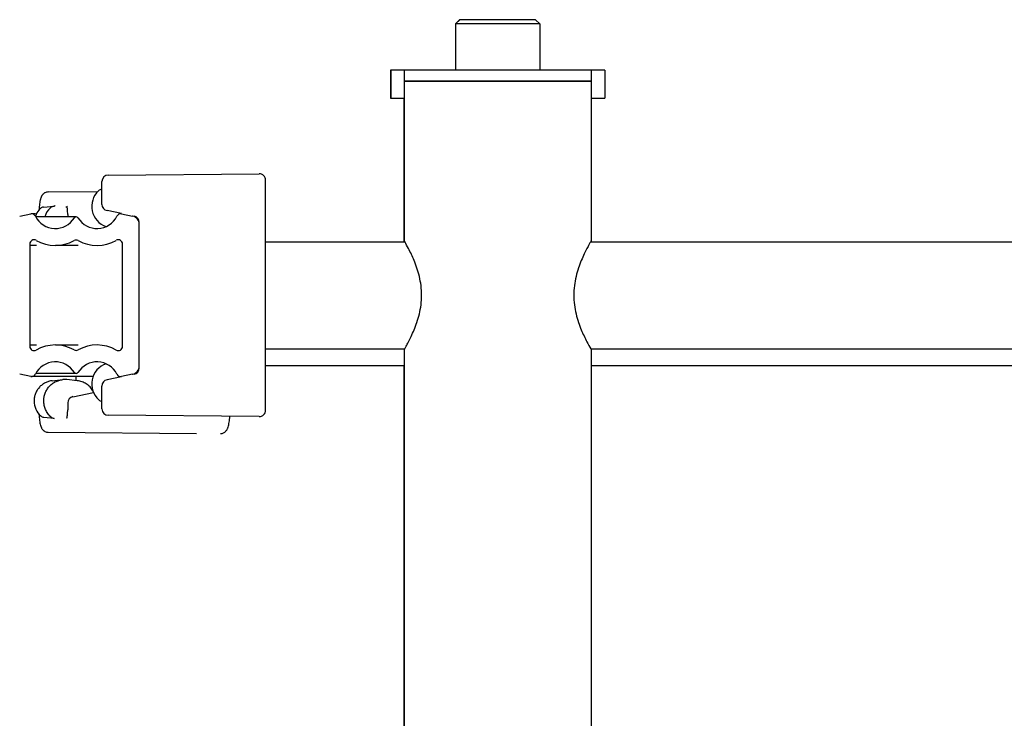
# Model space of a CAD drawing. Header units: inches. Extents: x 0 to 88, y 0 to 68.
# Tile 19 of 22: x 69.6 to 74.2, y 8.5 to 11.7. Entities that reach past the tile are written whole.
import ezdxf

# ---------------------------------------------------------------- set-up
doc = ezdxf.new("R2010")
doc.units = ezdxf.units.IN
doc.header["$LTSCALE"] = 4.84
doc.header["$MEASUREMENT"] = 0
for name, color, linetype in [('206383_X26128_1_BL20', 7, 'CONTINUOUS'), ('206383_X26128_1_BL35', 7, 'CONTINUOUS'), ('206385_0_875OD_1_BL15', 7, 'CONTINUOUS'), ('206385_0_875OD_1_BL17', 7, 'CONTINUOUS'), ('206385_0_875OD_1_BL18', 7, 'CONTINUOUS'), ('206386_1_BL59', 7, 'CONTINUOUS'), ('206397_206397_1_BL21', 7, 'CONTINUOUS'), ('206397_206397_1_BL31', 7, 'CONTINUOUS'), ('207138_WW_12_1_BL11', 7, 'CONTINUOUS'), ('234013M_1_BL48', 7, 'CONTINUOUS'), ('911_709_91090A107_1_BL38', 7, 'CONTINUOUS'), ('911_710_911_710_1_BL14', 7, 'CONTINUOUS'), ('911_710_911_710_1_BL37', 7, 'CONTINUOUS'), ('9206XXM_920614M_1_BL16', 7, 'CONTINUOUS'), ('9206XXM_920614M_1_BL39', 7, 'CONTINUOUS')]:
    doc.layers.add(name, color=color, linetype=linetype)

# ---------------------------------------------------------------- blocks, each defined once
blk = doc.blocks.new('207138_WW_12_1_BL11', base_point=(42.9923, 30.181))
at = {"layer": '207138_WW_12_1_BL11', "color": 7, "linetype": 'CONTINUOUS'}
for p, q in [((69.5918, 10.7991), (69.6444, 10.81)), ((69.665, 10.8102), (69.6474, 10.8102)), ((69.855, 10.796), (69.6671, 10.796)), ((70.0681, 10.8098), (70.1197, 10.7991)), ((70.151, 10.0992), (70.151, 10.7605)), ((69.6392, 10.6691), (69.6392, 10.1907)), ((69.6696, 10.6626), (69.6392, 10.6626)), ((69.8652, 10.6626), (69.7584, 10.6626)), ((70.0723, 10.1907), (70.0723, 10.6691)), ((69.6696, 10.1971), (69.6392, 10.1971)), ((69.8652, 10.1971), (69.7584, 10.1971)), ((69.6434, 10.05), (69.5918, 10.0607)), ((69.9348, 10.0495), (69.6474, 10.0495)), ((69.8557, 10.0637), (69.6668, 10.0637)), ((70.1197, 10.0607), (70.0671, 10.0497))]:
    blk.add_line(p, q, dxfattribs=at)
for centre, radius, start, end in [((69.6474, 10.7905), 0.0197, 26.3933, 101.7505), ((69.7584, 10.8456), 0.1042, 206.3933, 328.5989), ((69.8557, 10.7862), 0.00984, 31.4011, 148.5989), ((69.9531, 10.8456), 0.1042, 211.4011, 333.6067), ((70.0641, 10.7905), 0.0197, 78.2495, 153.6067), ((70.1116, 10.7605), 0.0394, 0, 78.2495), ((69.6589, 10.6691), 0.0197, 60.5928, 180), ((69.7584, 10.8456), 0.183, 240.5928, 298.7128), ((69.8557, 10.6679), 0.0197, 61.2872, 118.7128), ((69.9531, 10.8456), 0.183, 241.2872, 299.4072), ((70.0526, 10.6691), 0.0197, 0, 119.4072), ((69.6589, 10.1907), 0.0197, 180, 299.4072), ((69.7584, 10.0142), 0.183, 61.2872, 119.4072), ((69.8557, 10.1919), 0.0197, 241.2872, 298.7128), ((69.9531, 10.0142), 0.183, 60.5928, 118.7128), ((70.0526, 10.1907), 0.0197, 240.5928, 360), ((69.7584, 10.0142), 0.1042, 31.4011, 153.6067), ((69.9531, 10.0142), 0.1042, 26.3933, 148.5989), ((70.1116, 10.0992), 0.0394, 281.7505, 360), ((69.6474, 10.0692), 0.0197, 258.2495, 333.6067), ((69.8557, 10.0736), 0.00984, 211.4011, 328.5989), ((70.0641, 10.0692), 0.0197, 206.3933, 281.7505)]:
    blk.add_arc(centre, radius, start, end, dxfattribs=at)
blk = doc.blocks.new('911_710_911_710_1_BL14', base_point=(44.0478, 31.9886))
at = {"layer": '911_710_911_710_1_BL14', "color": 7, "linetype": 'CONTINUOUS'}
for p, q in [((71.3263, 11.4809), (71.3253, 11.4809)), ((71.3253, 11.4809), (71.3253, 11.3509)), ((71.3253, 11.3509), (71.3262, 11.3509))]:
    blk.add_line(p, q, dxfattribs=at)
blk = doc.blocks.new('206385_0_875OD_1_BL15', base_point=(44.1098, 8.2534))
at = {"layer": '206385_0_875OD_1_BL15', "color": 7, "linetype": 'CONTINUOUS'}
for p, q in [((71.3878, 11.3509), (71.3878, 10.6799)), ((71.3878, 10.1009), (71.3878, 8.2949))]:
    blk.add_line(p, q, dxfattribs=at)
blk = doc.blocks.new('9206XXM_920614M_1_BL16', base_point=(44.5477, 31.9025))
at = {"layer": '9206XXM_920614M_1_BL16', "color": 7, "linetype": 'CONTINUOUS'}
for p, q in [((71.6481, 11.7171), (71.6284, 11.6974)), ((71.6292, 11.6974), (71.6284, 11.6974)), ((71.6284, 11.6974), (71.6284, 11.4809)), ((71.6492, 11.7171), (71.6481, 11.7171)), ((72.0032, 11.7171), (72.0229, 11.6974))]:
    blk.add_line(p, q, dxfattribs=at)
blk = doc.blocks.new('206385_0_875OD_1_BL17', base_point=(49.6521, 8.2534))
at = {"layer": '206385_0_875OD_1_BL17', "color": 7, "linetype": 'CONTINUOUS'}
for p, q in [((71.3886, 10.6849), (71.3886, 10.6799)), ((72.2636, 10.6849), (72.2636, 10.6799))]:
    blk.add_line(p, q, dxfattribs=at)
blk = doc.blocks.new('206385_0_875OD_1_BL18', base_point=(52.1845, 8.3324))
at = {"layer": '206385_0_875OD_1_BL18', "color": 7, "linetype": 'CONTINUOUS'}
for p, q in [((72.2635, 11.4299), (71.3885, 11.4299)), ((71.3885, 11.4299), (71.3885, 10.6849)), ((72.2635, 11.4299), (72.2635, 10.6849)), ((71.3898, 10.6826), (71.3885, 10.6849)), ((71.3914, 10.68), (71.3898, 10.6826)), ((72.2635, 10.6849), (72.2607, 10.6801)), ((71.3885, 10.1749), (71.3913, 10.1797)), ((71.3885, 10.1749), (71.3885, 8.2949)), ((72.2607, 10.1798), (72.2622, 10.1772)), ((72.2622, 10.1772), (72.2635, 10.1749)), ((72.2635, 10.1749), (72.2635, 8.2873))]:
    blk.add_line(p, q, dxfattribs=at)
for points, knots in [([(71.4705, 10.4299), (71.4705, 10.4448), (71.4686, 10.4743), (71.4608, 10.5168), (71.4494, 10.556), (71.4327, 10.5999), (71.4132, 10.6409), (71.3974, 10.6695), (71.3914, 10.68)], [0, 0, 0, 0, 0.168892, 0.332839, 0.487692, 0.630044, 0.863398, 1, 1, 1, 1]), ([(72.2607, 10.6801), (72.2584, 10.6759), (72.2524, 10.6654), (72.2422, 10.6465), (72.2297, 10.6215), (72.216, 10.5912), (72.2027, 10.5561), (72.1913, 10.5169), (72.1834, 10.4743), (72.1815, 10.4448), (72.1815, 10.4299)], [0, 0, 0, 0, 0.05375, 0.136258, 0.243067, 0.369595, 0.511976, 0.666924, 0.830975, 1, 1, 1, 1]), ([(71.3913, 10.1797), (71.3937, 10.1838), (71.3996, 10.1943), (71.4099, 10.2132), (71.4224, 10.2382), (71.436, 10.2685), (71.4493, 10.3036), (71.4607, 10.3429), (71.4686, 10.3854), (71.4705, 10.4149), (71.4705, 10.4299)], [0, 0, 0, 0, 0.05375, 0.136258, 0.243067, 0.369595, 0.511976, 0.666924, 0.830975, 1, 1, 1, 1]), ([(72.1815, 10.4299), (72.1815, 10.4149), (72.1834, 10.3855), (72.1913, 10.343), (72.2027, 10.3038), (72.2193, 10.2599), (72.2388, 10.2189), (72.2547, 10.1903), (72.2607, 10.1798)], [0, 0, 0, 0, 0.168892, 0.332839, 0.487692, 0.630044, 0.863398, 1, 1, 1, 1])]:
    blk.add_open_spline(points, degree=3, knots=knots, dxfattribs=at)
blk = doc.blocks.new('206383_X26128_1_BL20', base_point=(45.5942, 30.3296))
at = {"layer": '206383_X26128_1_BL20', "color": 7, "linetype": 'CONTINUOUS'}
for p, q in [((69.7243, 10.9121), (69.9566, 10.9142)), ((69.8127, 10.8453), (69.8125, 10.846)), ((69.8161, 10.8069), (69.8161, 10.796)), ((69.8536, 10.0495), (69.8536, 10.0312)), ((69.8401, 9.9557), (69.9365, 9.9757)), ((69.8161, 9.9264), (69.8161, 9.8949)), ((69.7243, 9.7896), (70.4186, 9.7835))]:
    blk.add_line(p, q, dxfattribs=at)
for centre, radius, start, end in [((69.8461, 9.9264), 0.03, 101.694, 179.9961), ((70.4189, 9.8159), 0.0325, 269.4923, 270)]:
    blk.add_arc(centre, radius, start, end, dxfattribs=at)
for points, knots in [([(69.7243, 10.9121), (69.7219, 10.9121), (69.7169, 10.9115), (69.7111, 10.9094), (69.707, 10.907), (69.7041, 10.9049), (69.7016, 10.9027), (69.6993, 10.9003), (69.6974, 10.8979), (69.6957, 10.8954), (69.6943, 10.8929), (69.693, 10.8904), (69.6919, 10.8879), (69.6906, 10.8846), (69.6892, 10.8803), (69.6878, 10.8749), (69.6861, 10.8671), (69.6844, 10.8564), (69.6829, 10.8426), (69.6823, 10.8329), (69.682, 10.8278)], [0, 0, 0, 0, 0.071406, 0.141642, 0.176119, 0.209773, 0.24243, 0.273882, 0.303908, 0.332626, 0.360212, 0.386803, 0.412703, 0.438266, 0.489594, 0.542512, 0.598189, 0.719587, 0.854398, 1, 1, 1, 1]), ([(69.8161, 10.8069), (69.8161, 10.811), (69.816, 10.817), (69.8156, 10.8248), (69.8151, 10.8302), (69.8146, 10.8351), (69.814, 10.8394), (69.8134, 10.8427), (69.813, 10.8446), (69.8127, 10.8453)], [0, 0, 0, 0, 0.31644, 0.467129, 0.608573, 0.737362, 0.849457, 0.939605, 1, 1, 1, 1]), ([(69.8126, 9.8558), (69.8126, 9.8558), (69.8125, 9.8557), (69.8126, 9.8559), (69.8126, 9.8561), (69.8128, 9.8565), (69.8129, 9.8569), (69.813, 9.8576), (69.8132, 9.8583), (69.8134, 9.8591), (69.8136, 9.86), (69.8138, 9.8614), (69.8141, 9.8633), (69.8145, 9.8658), (69.8148, 9.8685), (69.8151, 9.8714), (69.8154, 9.8744), (69.8156, 9.8776), (69.8159, 9.8821), (69.8161, 9.8879), (69.8161, 9.8925), (69.8161, 9.8949)], [0, 0, 0, 0, 0.002739, 0.004556, 0.010578, 0.020393, 0.033589, 0.049786, 0.068721, 0.090159, 0.113865, 0.13962, 0.196673, 0.260243, 0.329349, 0.40323, 0.481167, 0.562506, 0.646683, 0.82127, 1, 1, 1, 1]), ([(69.682, 9.8741), (69.6823, 9.869), (69.6829, 9.8593), (69.6844, 9.8454), (69.6864, 9.8329), (69.6886, 9.8233), (69.6906, 9.8172), (69.6919, 9.8139), (69.693, 9.8114), (69.6942, 9.8089), (69.6962, 9.8055), (69.6986, 9.8022), (69.7016, 9.7991), (69.7041, 9.7968), (69.707, 9.7948), (69.7111, 9.7924), (69.7169, 9.7903), (69.7219, 9.7896), (69.7243, 9.7896)], [0, 0, 0, 0, 0.145664, 0.280561, 0.402035, 0.51067, 0.561965, 0.587558, 0.613491, 0.640048, 0.667532, 0.726318, 0.757693, 0.790322, 0.823964, 0.858399, 0.928657, 1, 1, 1, 1]), ([(70.5309, 9.7835), (70.5333, 9.7835), (70.5382, 9.784), (70.545, 9.7864), (70.5509, 9.79), (70.5557, 9.7944), (70.5594, 9.7992), (70.5622, 9.804), (70.5644, 9.8089), (70.5668, 9.8155), (70.5691, 9.8246), (70.5713, 9.8364), (70.5729, 9.8496), (70.5737, 9.8588), (70.574, 9.8636)], [0, 0, 0, 0, 0.072502, 0.143746, 0.212808, 0.277889, 0.337696, 0.392875, 0.445031, 0.496482, 0.604011, 0.723226, 0.85576, 1, 1, 1, 1])]:
    blk.add_open_spline(points, degree=3, knots=knots, dxfattribs=at)
blk = doc.blocks.new('206397_206397_1_BL21', base_point=(45.4856, 29.9751))
at = {"layer": '206397_206397_1_BL21', "color": 7, "linetype": 'CONTINUOUS'}
for p, q in [((69.6905, 10.8364), (69.6885, 10.8346)), ((69.7035, 10.8417), (69.7524, 10.8466)), ((69.8072, 10.8417), (69.807, 10.8417)), ((69.8085, 10.8415), (69.8073, 10.8416)), ((69.7443, 10.0305), (69.793, 10.0354)), ((69.8612, 10.0305), (69.8125, 10.0354)), ((69.69, 9.8657), (69.6919, 9.8641)), ((69.7536, 9.8541), (69.7046, 9.859))]:
    blk.add_line(p, q, dxfattribs=at)
for points in [[(69.7035, 10.8417), (69.7011, 10.8413), (69.6982, 10.8405), (69.6955, 10.8394), (69.6929, 10.838), (69.6905, 10.8364)], [(69.6919, 9.8641), (69.6942, 9.8625), (69.6968, 9.8612), (69.6995, 9.8601), (69.7024, 9.8594), (69.7046, 9.859)]]:
    blk.add_lwpolyline(points, dxfattribs=at)
for centre, radius, start, end in [((69.7545, 10.7661), 0.0952, 139.6245, 159.8148), ((69.7541, 10.7664), 0.0947, 133.8832, 139.6254), ((69.8045, 10.7663), 0.1002, 133.8844, 162.7565), ((69.7554, 10.8175), 0.0292, 84.2492, 95.7456), ((69.8027, 9.939), 0.0969, 84.2272, 95.7728), ((69.7547, 9.9358), 0.0954, 179.9518, 227.3402), ((69.7566, 9.8833), 0.0293, 227.3716, 264.17)]:
    blk.add_arc(centre, radius, start, end, dxfattribs=at)
for points, knots in [([(69.7351, 10.8385), (69.7362, 10.8397), (69.7388, 10.8417), (69.743, 10.8442), (69.7476, 10.8458), (69.7508, 10.8464), (69.7524, 10.8466)], [0, 0, 0, 0, 0.250691, 0.500976, 0.750622, 1, 1, 1, 1]), ([(69.7042, 9.9359), (69.7042, 9.942), (69.7054, 9.9543), (69.7103, 9.972), (69.7184, 9.9886), (69.7293, 10.0034), (69.7427, 10.0159), (69.7581, 10.0257), (69.775, 10.0324), (69.787, 10.0348), (69.793, 10.0354)], [0, 0, 0, 0, 0.125871, 0.251625, 0.377138, 0.502343, 0.627199, 0.751718, 0.875953, 1, 1, 1, 1]), ([(69.7443, 10.0305), (69.7385, 10.0299), (69.7271, 10.0276), (69.7108, 10.0212), (69.6961, 10.0118), (69.6832, 9.9999), (69.6728, 9.9859), (69.6651, 9.9702), (69.6604, 9.9533), (69.6593, 9.9417), (69.6593, 9.9359)], [0, 0, 0, 0, 0.12479, 0.24962, 0.374513, 0.499478, 0.624524, 0.749634, 0.874808, 1, 1, 1, 1]), ([(69.9339, 9.9828), (69.932, 9.9861), (69.9279, 9.9924), (69.9207, 10.0012), (69.9125, 10.0089), (69.9034, 10.0157), (69.8936, 10.0213), (69.8832, 10.0257), (69.8724, 10.0289), (69.8649, 10.0301), (69.8612, 10.0305)], [0, 0, 0, 0, 0.125161, 0.25027, 0.375329, 0.500338, 0.625304, 0.750229, 0.875125, 1, 1, 1, 1]), ([(69.7367, 9.8617), (69.7316, 9.8664), (69.7224, 9.8768), (69.7121, 9.895), (69.7057, 9.915), (69.7042, 9.9289), (69.7042, 9.9359)], [0, 0, 0, 0, 0.249076, 0.498883, 0.749273, 1, 1, 1, 1])]:
    blk.add_open_spline(points, degree=3, knots=knots, dxfattribs=at)
blk = doc.blocks.new('206397_206397_1_BL31', base_point=(51.1694, 30.0997))
at = {"layer": '206397_206397_1_BL31', "color": 7, "linetype": 'CONTINUOUS'}
for centre, radius, start, end in [((70.0285, 10.8449), 0.1, 133.3911, 250.7197), ((69.9804, 10.8957), 0.03, 98.353, 133.3911), ((70.0285, 10.8449), 0.1, 333, 333.9138), ((70.0285, 10.0149), 0.1, 109.2875, 227.8863), ((70.0285, 10.0149), 0.1, 26.0862, 27), ((69.9815, 9.9629), 0.03, 227.8863, 259.4355)]:
    blk.add_arc(centre, radius, start, end, dxfattribs=at)
blk = doc.blocks.new('206383_X26128_1_BL35', base_point=(51.425, 30.4523))
at = {"layer": '206383_X26128_1_BL35', "color": 7, "linetype": 'CONTINUOUS'}
for p, q in [((69.976, 10.8544), (69.976, 10.9611)), ((70.0058, 10.9911), (70.7108, 10.9973)), ((70.741, 9.8925), (70.741, 10.9673)), ((70.0683, 10.8111), (70, 10.825)), ((70.0673, 10.0485), (70, 10.0348)), ((69.976, 9.8986), (69.976, 10.0054)), ((70.7108, 9.8625), (70.0058, 9.8686))]:
    blk.add_line(p, q, dxfattribs=at)
for centre, start, end in [((70.006, 10.9611), 90.5, 180), ((70.711, 10.9673), 0, 90.5), ((70.006, 10.8544), 180, 258.5), ((70.121, 10.7698), 0, 78.5), ((70.121, 10.09), 281.5, 360), ((70.006, 10.0054), 101.5, 180), ((70.006, 9.8986), 180, 269.5), ((70.711, 9.8925), 269.5, 360)]:
    blk.add_arc(centre, 0.03, start, end, dxfattribs=at)
blk = doc.blocks.new('911_710_911_710_1_BL37', base_point=(49.6521, 31.989))
at = {"layer": '911_710_911_710_1_BL37', "color": 7, "linetype": 'CONTINUOUS'}
for p, q in [((71.3885, 11.4809), (71.3261, 11.4809)), ((71.3261, 11.4809), (71.3261, 11.3509)), ((72.3261, 11.4809), (72.2635, 11.4809)), ((72.3261, 11.4809), (72.3261, 11.3509)), ((71.3261, 11.3509), (71.3885, 11.3509)), ((72.2635, 11.3509), (72.3261, 11.3509))]:
    blk.add_line(p, q, dxfattribs=at)
blk = doc.blocks.new('911_709_91090A107_1_BL38', base_point=(52.1845, 31.9973))
at = {"layer": '911_709_91090A107_1_BL38', "color": 7, "linetype": 'CONTINUOUS'}
for p, q in [((72.2635, 11.4809), (71.3885, 11.4809)), ((71.3885, 11.4809), (71.3885, 11.4299)), ((72.2635, 11.4809), (72.2635, 11.4299)), ((71.3885, 11.4299), (72.2635, 11.4299))]:
    blk.add_line(p, q, dxfattribs=at)
blk = doc.blocks.new('9206XXM_920614M_1_BL39', base_point=(52.1845, 31.9024))
at = {"layer": '9206XXM_920614M_1_BL39', "color": 7, "linetype": 'CONTINUOUS'}
for p, q in [((71.6488, 11.7171), (71.6292, 11.6974)), ((72.0229, 11.6974), (71.6292, 11.6974)), ((71.6292, 11.6974), (71.6292, 11.4809)), ((72.0032, 11.7171), (71.6489, 11.7171)), ((72.0032, 11.7171), (72.0229, 11.6974)), ((72.0229, 11.6974), (72.0229, 11.4809))]:
    blk.add_line(p, q, dxfattribs=at)
blk = doc.blocks.new('234013M_1_BL48', base_point=(53.8734, 36.3811))
at = {"layer": '234013M_1_BL48', "color": 7, "linetype": 'CONTINUOUS'}
for p, q in [((70.741, 10.1009), (71.3885, 10.1009)), ((72.2635, 10.1009), (82.076, 10.1009))]:
    blk.add_line(p, q, dxfattribs=at)
blk = doc.blocks.new('206386_1_BL59', base_point=(54.172, 33.266))
at = {"layer": '206386_1_BL59', "color": 7, "linetype": 'CONTINUOUS'}
for p, q in [((70.741, 10.6799), (71.3914, 10.6799)), ((72.2606, 10.6799), (76.051, 10.6799)), ((70.741, 10.1799), (71.3914, 10.1799)), ((72.2606, 10.1799), (76.051, 10.1799))]:
    blk.add_line(p, q, dxfattribs=at)

msp = doc.modelspace()

# ---------------------------------------------------------------- block references
at = {"layer": '206383_X26128_1_BL20'}
msp.add_blockref('206383_X26128_1_BL20', (45.5942, 30.3296), dxfattribs=at)
at = {"layer": '206383_X26128_1_BL35'}
msp.add_blockref('206383_X26128_1_BL35', (51.425, 30.4523), dxfattribs=at)
at = {"layer": '206385_0_875OD_1_BL15'}
msp.add_blockref('206385_0_875OD_1_BL15', (44.1098, 8.2534), dxfattribs=at)
at = {"layer": '206385_0_875OD_1_BL17'}
msp.add_blockref('206385_0_875OD_1_BL17', (49.6521, 8.2534), dxfattribs=at)
at = {"layer": '206385_0_875OD_1_BL18'}
msp.add_blockref('206385_0_875OD_1_BL18', (52.1845, 8.3324), dxfattribs=at)
at = {"layer": '206386_1_BL59'}
msp.add_blockref('206386_1_BL59', (54.172, 33.266), dxfattribs=at)
at = {"layer": '206397_206397_1_BL21'}
msp.add_blockref('206397_206397_1_BL21', (45.4856, 29.9751), dxfattribs=at)
at = {"layer": '206397_206397_1_BL31'}
msp.add_blockref('206397_206397_1_BL31', (51.1694, 30.0997), dxfattribs=at)
at = {"layer": '207138_WW_12_1_BL11'}
msp.add_blockref('207138_WW_12_1_BL11', (42.9923, 30.181), dxfattribs=at)
at = {"layer": '234013M_1_BL48'}
msp.add_blockref('234013M_1_BL48', (53.8734, 36.3811), dxfattribs=at)
at = {"layer": '911_709_91090A107_1_BL38'}
msp.add_blockref('911_709_91090A107_1_BL38', (52.1845, 31.9973), dxfattribs=at)
at = {"layer": '911_710_911_710_1_BL14'}
msp.add_blockref('911_710_911_710_1_BL14', (44.0478, 31.9886), dxfattribs=at)
at = {"layer": '911_710_911_710_1_BL37'}
msp.add_blockref('911_710_911_710_1_BL37', (49.6521, 31.989), dxfattribs=at)
at = {"layer": '9206XXM_920614M_1_BL16'}
msp.add_blockref('9206XXM_920614M_1_BL16', (44.5477, 31.9025), dxfattribs=at)
at = {"layer": '9206XXM_920614M_1_BL39'}
msp.add_blockref('9206XXM_920614M_1_BL39', (52.1845, 31.9024), dxfattribs=at)

doc.saveas('drawing.dxf')
